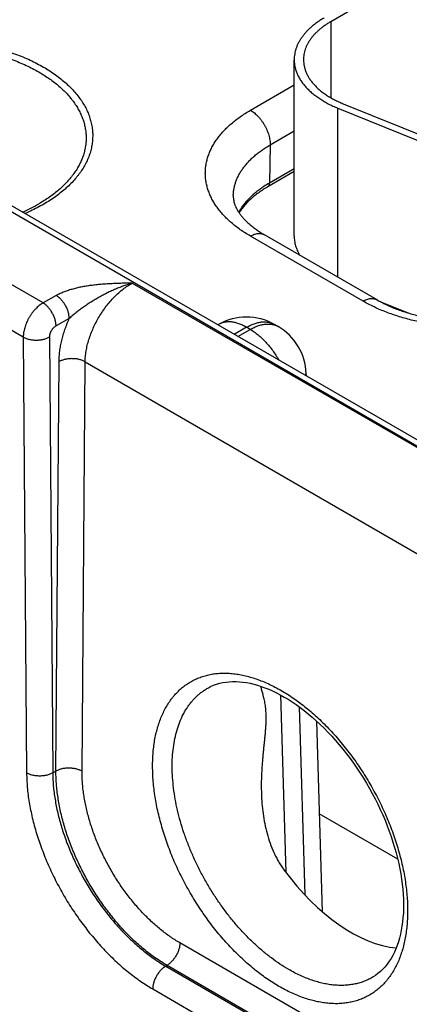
# Model space of a CAD drawing. Header units: inches. Extents: x 0 to 34, y 0 to 22.
# Tile 39 of 69: x 25.373 to 25.791, y 15.201 to 16.258. Entities that reach past the tile are written whole.
import ezdxf

# ---------------------------------------------------------------- set-up
doc = ezdxf.new("R2010")
doc.units = ezdxf.units.IN
doc.header["$LTSCALE"] = 1.87
doc.header["$MEASUREMENT"] = 0
doc.layers.get('0').update_dxf_attribs({"linetype": 'CONTINUOUS'})

msp = doc.modelspace()

# ---------------------------------------------------------------- linework, layer by layer
at = {"color": 7, "linetype": 'CONTINUOUS'}
for p, q in [((23.4162, 17.1769), (26.0115, 15.6784)), ((23.4257, 17.1778), (26.021, 15.6794)), ((26.0363, 16.4466), (25.7068, 16.2563)), ((25.7068, 16.2563), (25.7068, 16.1747)), ((25.6675, 16.0261), (25.6675, 16.2155)), ((25.6205, 16.1612), (25.6675, 16.1884)), ((25.7202, 16.1682), (25.8275, 16.1248)), ((25.7144, 15.982), (25.7144, 16.1635)), ((25.7144, 16.1635), (25.8217, 16.1201)), ((25.6417, 16.1241), (25.6675, 16.139)), ((25.6417, 16.1241), (25.6411, 16.0831)), ((25.6675, 16.0954), (25.6393, 16.0791)), ((25.6675, 16.0983), (25.6411, 16.0831)), ((25.3978, 15.9543), (25.2214, 16.0561)), ((25.7565, 15.9577), (25.6355, 16.0276)), ((25.3765, 15.9174), (25.2004, 16.0191)), ((25.7415, 15.9563), (25.6205, 16.0261)), ((25.4936, 15.9757), (25.916, 15.7318)), ((25.412, 15.9623), (25.3978, 15.9543)), ((25.7612, 15.9552), (25.7899, 15.9436)), ((25.4259, 15.9376), (25.4117, 15.9297)), ((25.5863, 15.9312), (25.5856, 15.9308)), ((25.6163, 15.9282), (25.6032, 15.9206)), ((25.6071, 15.9183), (25.6203, 15.9259)), ((25.6203, 15.9259), (25.6163, 15.9282)), ((25.6503, 15.9289), (25.6463, 15.9312)), ((25.3765, 15.9174), (25.3801, 15.4497)), ((25.4045, 15.9174), (25.4081, 15.4497)), ((25.4116, 15.4517), (25.415, 15.8914)), ((25.4397, 15.4515), (25.443, 15.8911)), ((25.443, 15.8911), (25.8528, 15.6544)), ((25.6802, 15.8788), (25.6803, 15.8761)), ((25.6529, 15.5334), (25.6587, 15.3428)), ((25.6727, 15.5208), (25.6788, 15.3188)), ((25.6915, 15.5054), (25.6977, 15.3007)), ((25.4081, 15.4497), (25.4116, 15.4517)), ((25.7787, 15.357), (25.6945, 15.4056)), ((25.7574, 15.1444), (25.5448, 15.2672)), ((25.5295, 15.2422), (25.5309, 15.243)), ((25.5295, 15.2422), (25.7422, 15.1194)), ((25.7435, 15.1202), (25.5309, 15.243)), ((25.7524, 15.2307), (25.7524, 15.2307)), ((25.5156, 15.2177), (25.7283, 15.0949))]:
    msp.add_line(p, q, dxfattribs=at)
for points in [[(25.5754, 15.5412), (25.5777, 15.5424), (25.5809, 15.5438), (25.5841, 15.545), (25.5875, 15.5459), (25.5909, 15.5467), (25.5943, 15.5473), (25.5978, 15.5476), (25.6014, 15.5478), (25.6051, 15.5478), (25.6088, 15.5476), (25.6125, 15.5472), (25.6163, 15.5467), (25.6202, 15.5459), (25.6241, 15.545), (25.628, 15.5439), (25.632, 15.5426), (25.6361, 15.5411), (25.6402, 15.5395), (25.6443, 15.5377), (25.6484, 15.5357), (25.6526, 15.5335), (25.6567, 15.5312)], [(25.6567, 15.5312), (25.6609, 15.5288), (25.6652, 15.526), (25.6695, 15.5231), (25.6739, 15.5199), (25.6782, 15.5167), (25.6826, 15.5132), (25.6869, 15.5096), (25.6912, 15.5058), (25.6954, 15.5018), (25.6996, 15.4977), (25.7038, 15.4935), (25.7079, 15.4891), (25.712, 15.4846), (25.716, 15.4799), (25.7199, 15.4751), (25.7238, 15.4702), (25.7276, 15.4652), (25.7313, 15.4601), (25.7349, 15.4549), (25.7384, 15.4496), (25.7418, 15.4442), (25.7451, 15.4387), (25.7484, 15.4331), (25.7514, 15.4275), (25.7544, 15.4219), (25.7573, 15.4162), (25.76, 15.4104), (25.7626, 15.4046), (25.7651, 15.3988), (25.7674, 15.393), (25.7696, 15.3872), (25.7717, 15.3813), (25.7736, 15.3755), (25.7754, 15.3697), (25.777, 15.3639), (25.7785, 15.3581), (25.7798, 15.3524), (25.781, 15.3468), (25.782, 15.3412), (25.7829, 15.3356), (25.7836, 15.3302), (25.7842, 15.3248), (25.7846, 15.3195), (25.7849, 15.3142), (25.785, 15.3091), (25.7849, 15.3041), (25.7848, 15.2992), (25.7844, 15.2944), (25.784, 15.2897), (25.7833, 15.2852), (25.7826, 15.2808), (25.7817, 15.2765), (25.7807, 15.2723), (25.7795, 15.2683), (25.7782, 15.2645), (25.7767, 15.2608), (25.7752, 15.2572), (25.7735, 15.2538), (25.7716, 15.2505), (25.7696, 15.2474), (25.7675, 15.2444), (25.7653, 15.2416), (25.7628, 15.239), (25.7603, 15.2365), (25.7575, 15.2342), (25.7547, 15.2321), (25.7524, 15.2307)]]:
    msp.add_lwpolyline(points, dxfattribs=at)
for centre, radius, start, end in [((25.7027, 15.9763), 0.1233, 119.9873, 123.3761), ((25.6163, 15.8792), 0.06, 59.9983, 120.0016), ((25.6203, 15.8769), 0.06, 1.7319, 59.9984), ((25.6601, 15.8781), 0.0201, 354.3459, 1.7241)]:
    msp.add_arc(centre, radius, start, end, dxfattribs=at)
msp.add_ellipse((25.7263, 15.422), major_axis=(-0.0909, 0.1521), ratio=0.567168, start_param=1.74117, end_param=2.748436, dxfattribs=at)
for points, knots in [([(25.6998, 16.2604), (25.6985, 16.2597), (25.6961, 16.2582), (25.6925, 16.2558), (25.6892, 16.2534), (25.6861, 16.2508), (25.6832, 16.2482), (25.6805, 16.2455), (25.6781, 16.2427), (25.6759, 16.2399), (25.674, 16.2369), (25.6723, 16.234), (25.6708, 16.231), (25.6696, 16.2279), (25.6687, 16.2248), (25.668, 16.2217), (25.6676, 16.2186), (25.6675, 16.2165), (25.6675, 16.2155)], [0, 0, 0, 0, 0.075234, 0.14856, 0.219957, 0.28942, 0.356963, 0.422622, 0.486452, 0.548535, 0.608975, 0.667902, 0.725471, 0.781862, 0.83728, 0.891946, 0.946102, 1, 1, 1, 1]), ([(25.7068, 16.2563), (25.7057, 16.2557), (25.7035, 16.2543), (25.7003, 16.2522), (25.6972, 16.2499), (25.6944, 16.2476), (25.6918, 16.2452), (25.6893, 16.2428), (25.6871, 16.2402), (25.6851, 16.2376), (25.6834, 16.235), (25.6818, 16.2323), (25.6805, 16.2296), (25.6794, 16.2268), (25.6786, 16.224), (25.678, 16.2212), (25.6776, 16.2183), (25.6775, 16.2164), (25.6775, 16.2155)], [0, 0, 0, 0, 0.075234, 0.14856, 0.219957, 0.28942, 0.356963, 0.422622, 0.486452, 0.548535, 0.608975, 0.667902, 0.725471, 0.781862, 0.83728, 0.891946, 0.946102, 1, 1, 1, 1]), ([(25.1259, 16.1962), (25.1278, 16.1977), (25.1319, 16.2007), (25.1383, 16.2049), (25.145, 16.2089), (25.1522, 16.2126), (25.1596, 16.2162), (25.1674, 16.2195), (25.1755, 16.2225), (25.1839, 16.2254), (25.1925, 16.2279), (25.2013, 16.2302), (25.2103, 16.2322), (25.2195, 16.2339), (25.2289, 16.2353), (25.2383, 16.2365), (25.2479, 16.2373), (25.2575, 16.2379), (25.2672, 16.2381), (25.2769, 16.2381), (25.2865, 16.2377), (25.2961, 16.2371), (25.3057, 16.2362), (25.3151, 16.2349), (25.3244, 16.2334), (25.3335, 16.2316), (25.3425, 16.2295), (25.3513, 16.2272), (25.3598, 16.2245), (25.3681, 16.2216), (25.3761, 16.2185), (25.3838, 16.2151), (25.3912, 16.2115), (25.3959, 16.2089), (25.3982, 16.2076)], [0, 0, 0, 0, 0.025974, 0.052711, 0.0802, 0.108424, 0.137356, 0.166966, 0.197217, 0.228068, 0.259473, 0.291382, 0.323742, 0.356497, 0.38959, 0.422959, 0.456543, 0.490279, 0.524101, 0.557947, 0.59175, 0.625446, 0.658971, 0.692263, 0.72526, 0.757901, 0.79013, 0.821892, 0.853134, 0.883807, 0.913868, 0.943276, 0.971997, 1, 1, 1, 1]), ([(25.1327, 16.1922), (25.1346, 16.1937), (25.1385, 16.1965), (25.1447, 16.2005), (25.1512, 16.2042), (25.1581, 16.2078), (25.1653, 16.2111), (25.1728, 16.2143), (25.1805, 16.2171), (25.1885, 16.2198), (25.1968, 16.2222), (25.2052, 16.2243), (25.2139, 16.2262), (25.2227, 16.2278), (25.2316, 16.2291), (25.2407, 16.2302), (25.2498, 16.231), (25.259, 16.2315), (25.2682, 16.2317), (25.2775, 16.2316), (25.2867, 16.2312), (25.2958, 16.2306), (25.3049, 16.2297), (25.3139, 16.2285), (25.3228, 16.227), (25.3315, 16.2253), (25.3401, 16.2233), (25.3484, 16.221), (25.3566, 16.2185), (25.3645, 16.2157), (25.3721, 16.2127), (25.3794, 16.2095), (25.3865, 16.206), (25.391, 16.2036), (25.3932, 16.2023)], [0, 0, 0, 0, 0.0261, 0.052955, 0.080555, 0.108878, 0.1379, 0.167589, 0.197907, 0.228813, 0.260261, 0.292202, 0.324583, 0.357348, 0.390441, 0.4238, 0.457366, 0.491074, 0.524863, 0.558667, 0.592424, 0.62607, 0.659541, 0.692776, 0.725714, 0.758297, 0.790467, 0.82217, 0.853356, 0.883977, 0.913988, 0.943352, 0.972032, 1, 1, 1, 1]), ([(25.3982, 16.2076), (25.4005, 16.2063), (25.4048, 16.2036), (25.4111, 16.1994), (25.417, 16.1949), (25.4224, 16.1903), (25.4275, 16.1855), (25.432, 16.1806), (25.4361, 16.1755), (25.4398, 16.1703), (25.4429, 16.1651), (25.4456, 16.1597), (25.4477, 16.1542), (25.4493, 16.1487), (25.4505, 16.1431), (25.4511, 16.1375), (25.4511, 16.1319), (25.4507, 16.1263), (25.4497, 16.1207), (25.4483, 16.1152), (25.4463, 16.1097), (25.4438, 16.1043), (25.4408, 16.099), (25.4379, 16.0947), (25.4353, 16.0913), (25.4326, 16.0879), (25.4289, 16.0837), (25.424, 16.0789), (25.4187, 16.0742), (25.4129, 16.0697), (25.4068, 16.0654), (25.4002, 16.0613), (25.3933, 16.0574), (25.3861, 16.0537), (25.381, 16.0514), (25.3785, 16.0503)], [0, 0, 0, 0, 0.036763, 0.072506, 0.107217, 0.140896, 0.173555, 0.20522, 0.23593, 0.265741, 0.294725, 0.322968, 0.350573, 0.37766, 0.404359, 0.430811, 0.457165, 0.483571, 0.51018, 0.537134, 0.56457, 0.592608, 0.621356, 0.650908, 0.666012, 0.681344, 0.712714, 0.745068, 0.778436, 0.812834, 0.848264, 0.88472, 0.922182, 0.960621, 1, 1, 1, 1]), ([(25.6675, 16.2155), (25.6675, 16.2149), (25.6676, 16.2136), (25.6677, 16.2117), (25.668, 16.2098), (25.6684, 16.2072), (25.6693, 16.2041), (25.6706, 16.2003), (25.6724, 16.1967), (25.6746, 16.1931), (25.6771, 16.1895), (25.68, 16.1861), (25.6832, 16.1828), (25.6868, 16.1796), (25.6907, 16.1765), (25.6949, 16.1736), (25.6994, 16.1708), (25.7041, 16.1681), (25.7092, 16.1657), (25.7127, 16.1642), (25.7144, 16.1635)], [0, 0, 0, 0, 0.025681, 0.051408, 0.077226, 0.103182, 0.155659, 0.209187, 0.264062, 0.320539, 0.378832, 0.43911, 0.501498, 0.566082, 0.632907, 0.701986, 0.773297, 0.84679, 0.92239, 1, 1, 1, 1]), ([(25.6775, 16.2155), (25.6775, 16.2143), (25.6777, 16.212), (25.6782, 16.2086), (25.6791, 16.2051), (25.6804, 16.2017), (25.682, 16.1984), (25.6839, 16.1951), (25.6862, 16.1919), (25.6888, 16.1888), (25.6918, 16.1857), (25.695, 16.1828), (25.6986, 16.18), (25.7024, 16.1774), (25.7065, 16.1748), (25.7108, 16.1724), (25.7154, 16.1702), (25.7186, 16.1689), (25.7202, 16.1682)], [0, 0, 0, 0, 0.051392, 0.103151, 0.15563, 0.20916, 0.264037, 0.320516, 0.378811, 0.43909, 0.501481, 0.566067, 0.632895, 0.701976, 0.773289, 0.846785, 0.922387, 1, 1, 1, 1]), ([(25.3932, 16.2023), (25.3952, 16.2012), (25.3991, 16.1988), (25.4046, 16.1951), (25.4099, 16.1912), (25.4148, 16.1872), (25.4193, 16.183), (25.4235, 16.1788), (25.4268, 16.1751), (25.4291, 16.1721), (25.4314, 16.1691), (25.4339, 16.1653), (25.4366, 16.1606), (25.4389, 16.1559), (25.4407, 16.1511), (25.4422, 16.1462), (25.4432, 16.1413), (25.4439, 16.1364), (25.4441, 16.1315), (25.4439, 16.1266), (25.4432, 16.1216), (25.4422, 16.1167), (25.4407, 16.1119), (25.4389, 16.1071), (25.4366, 16.1023), (25.4339, 16.0977), (25.4314, 16.0939), (25.4291, 16.0909), (25.4267, 16.0879), (25.4235, 16.0842), (25.4193, 16.0799), (25.4148, 16.0758), (25.4099, 16.0717), (25.4046, 16.0679), (25.399, 16.0641), (25.3952, 16.0618), (25.3932, 16.0607)], [0, 0, 0, 0, 0.037616, 0.074278, 0.109976, 0.144706, 0.178477, 0.211305, 0.24322, 0.258848, 0.274264, 0.304483, 0.333945, 0.362729, 0.390923, 0.418631, 0.445963, 0.473041, 0.499989, 0.526937, 0.554015, 0.581348, 0.609057, 0.637252, 0.666037, 0.695501, 0.725721, 0.741138, 0.756767, 0.788683, 0.821513, 0.855286, 0.890019, 0.925718, 0.962382, 1, 1, 1, 1]), ([(25.6205, 16.0261), (25.6186, 16.0272), (25.615, 16.0294), (25.6096, 16.0329), (25.6046, 16.0366), (25.6, 16.0405), (25.5956, 16.0444), (25.5916, 16.0485), (25.5879, 16.0527), (25.5846, 16.057), (25.5817, 16.0614), (25.5791, 16.0658), (25.577, 16.0704), (25.5752, 16.075), (25.5738, 16.0796), (25.5728, 16.0843), (25.5722, 16.0889), (25.572, 16.0936), (25.5722, 16.0984), (25.5728, 16.103), (25.5738, 16.1077), (25.5752, 16.1123), (25.577, 16.1169), (25.5791, 16.1215), (25.5817, 16.1259), (25.5846, 16.1303), (25.5879, 16.1346), (25.5916, 16.1388), (25.5956, 16.1429), (25.6, 16.1468), (25.6046, 16.1507), (25.6096, 16.1544), (25.615, 16.1579), (25.6186, 16.1601), (25.6205, 16.1612)], [0, 0, 0, 0, 0.037617, 0.07428, 0.109978, 0.14471, 0.178482, 0.211311, 0.243226, 0.274268, 0.304487, 0.333951, 0.362735, 0.390931, 0.41864, 0.445973, 0.473051, 0.5, 0.526949, 0.554027, 0.58136, 0.609069, 0.637265, 0.666049, 0.695513, 0.725732, 0.756774, 0.788689, 0.821518, 0.85529, 0.890022, 0.92572, 0.962383, 1, 1, 1, 1]), ([(25.6205, 16.1612), (25.6213, 16.1608), (25.6227, 16.1599), (25.6248, 16.1583), (25.6268, 16.1566), (25.6288, 16.1546), (25.6307, 16.1524), (25.6325, 16.1501), (25.6341, 16.1477), (25.6357, 16.1452), (25.6371, 16.1426), (25.6383, 16.1399), (25.6394, 16.1372), (25.6403, 16.1345), (25.6409, 16.1318), (25.6414, 16.1291), (25.6417, 16.1266), (25.6418, 16.1249), (25.6417, 16.1241)], [0, 0, 0, 0, 0.055934, 0.1144, 0.175151, 0.237883, 0.302243, 0.367845, 0.434277, 0.501107, 0.567898, 0.634214, 0.699626, 0.763726, 0.826132, 0.886499, 0.944534, 1, 1, 1, 1]), ([(25.6021, 16.0697), (25.6021, 16.071), (25.6023, 16.0735), (25.6028, 16.0773), (25.6037, 16.081), (25.6049, 16.0847), (25.6064, 16.0884), (25.6082, 16.0921), (25.6103, 16.0957), (25.6127, 16.0992), (25.6154, 16.1026), (25.6184, 16.106), (25.6216, 16.1093), (25.6251, 16.1125), (25.6289, 16.1155), (25.633, 16.1185), (25.6372, 16.1214), (25.6402, 16.1232), (25.6417, 16.1241)], [0, 0, 0, 0, 0.053818, 0.107949, 0.162634, 0.218103, 0.274568, 0.332222, 0.391235, 0.451754, 0.5139, 0.577773, 0.643448, 0.710977, 0.780392, 0.851708, 0.924918, 1, 1, 1, 1]), ([(25.6393, 16.0791), (25.6394, 16.0792), (25.6397, 16.0794), (25.6401, 16.0797), (25.6404, 16.0802), (25.6406, 16.0806), (25.6408, 16.0812), (25.641, 16.0818), (25.6411, 16.0824), (25.6411, 16.0829), (25.6411, 16.0831)], [0, 0, 0, 0, 0.108527, 0.219013, 0.333245, 0.452714, 0.578548, 0.711496, 0.851951, 1, 1, 1, 1]), ([(25.6021, 16.0697), (25.602, 16.069), (25.6021, 16.0679), (25.6022, 16.0664), (25.6024, 16.0649), (25.6028, 16.063), (25.6033, 16.061), (25.6039, 16.0594), (25.6046, 16.0578), (25.6056, 16.0556), (25.6071, 16.0529), (25.6089, 16.0502), (25.611, 16.0474), (25.6135, 16.0445), (25.6164, 16.0416), (25.6195, 16.0387), (25.6231, 16.0358), (25.6269, 16.033), (25.6311, 16.0302), (25.634, 16.0284), (25.6355, 16.0276)], [0, 0, 0, 0, 0.038951, 0.058652, 0.078609, 0.119768, 0.163251, 0.186083, 0.209742, 0.259785, 0.31382, 0.372152, 0.434971, 0.502371, 0.574364, 0.6509, 0.73188, 0.817168, 0.906602, 1, 1, 1, 1]), ([(25.6349, 16.0793), (25.6334, 16.0783), (25.6305, 16.0763), (25.6264, 16.0731), (25.6225, 16.0698), (25.619, 16.0664), (25.6157, 16.0629), (25.6128, 16.0593), (25.6101, 16.0556), (25.6086, 16.053), (25.6079, 16.0518)], [0, 0, 0, 0, 0.137805, 0.271832, 0.402087, 0.528617, 0.651511, 0.770906, 0.88699, 1, 1, 1, 1]), ([(25.6393, 16.0791), (25.6375, 16.0781), (25.6342, 16.076), (25.6294, 16.0728), (25.6249, 16.0694), (25.6209, 16.0659), (25.6171, 16.0623), (25.6138, 16.0587), (25.6109, 16.0549), (25.6091, 16.0524), (25.6083, 16.0511)], [0, 0, 0, 0, 0.142193, 0.279584, 0.41205, 0.539514, 0.661957, 0.779423, 0.892034, 1, 1, 1, 1]), ([(25.3758, 16.0519), (25.3788, 16.0532), (25.3847, 16.056), (25.3904, 16.0591), (25.3932, 16.0607)], [0, 0, 0, 0, 0.508887, 1, 1, 1, 1]), ([(25.6205, 16.0261), (25.6212, 16.0265), (25.6226, 16.0272), (25.6246, 16.028), (25.6267, 16.0286), (25.6286, 16.0289), (25.6302, 16.029), (25.6314, 16.0289), (25.6323, 16.0288), (25.6332, 16.0286), (25.634, 16.0283), (25.6348, 16.028), (25.6353, 16.0277), (25.6355, 16.0276)], [0, 0, 0, 0, 0.148569, 0.289427, 0.422615, 0.548501, 0.667827, 0.72541, 0.781814, 0.837244, 0.891923, 0.946091, 1, 1, 1, 1]), ([(25.6675, 16.0261), (25.6675, 16.0252), (25.6676, 16.0235), (25.6679, 16.0209), (25.6683, 16.0183), (25.669, 16.0157), (25.6698, 16.0132), (25.6708, 16.0107), (25.672, 16.0081), (25.6729, 16.0065), (25.6734, 16.0057)], [0, 0, 0, 0, 0.12098, 0.242361, 0.364539, 0.487895, 0.612793, 0.739573, 0.868547, 1, 1, 1, 1]), ([(25.4936, 15.9757), (25.4918, 15.9756), (25.4882, 15.9755), (25.4828, 15.9754), (25.4774, 15.9752), (25.4719, 15.975), (25.4665, 15.9747), (25.4611, 15.9743), (25.4558, 15.9739), (25.4513, 15.9733), (25.4478, 15.9729), (25.4452, 15.9725), (25.4426, 15.9721), (25.44, 15.9716), (25.4374, 15.9711), (25.434, 15.9703), (25.4299, 15.9693), (25.4251, 15.9679), (25.4212, 15.9665), (25.4182, 15.9653), (25.4161, 15.9643), (25.414, 15.9633), (25.4127, 15.9626), (25.412, 15.9623)], [0, 0, 0, 0, 0.065012, 0.130014, 0.194993, 0.259926, 0.32478, 0.389504, 0.454027, 0.518257, 0.550226, 0.582073, 0.613778, 0.645318, 0.67667, 0.707808, 0.769315, 0.829584, 0.888328, 0.917035, 0.945243, 0.972911, 1, 1, 1, 1]), ([(25.4936, 15.9757), (25.4906, 15.9748), (25.486, 15.9733), (25.4801, 15.971), (25.4756, 15.9692), (25.4711, 15.9672), (25.4667, 15.965), (25.4623, 15.9628), (25.458, 15.9604), (25.4537, 15.9579), (25.4494, 15.9553), (25.4453, 15.9526), (25.4418, 15.9503), (25.4391, 15.9484), (25.4365, 15.9464), (25.4339, 15.9444), (25.4313, 15.9424), (25.4294, 15.9408), (25.4276, 15.9393), (25.4265, 15.9382), (25.4259, 15.9376)], [0, 0, 0, 0, 0.121355, 0.182864, 0.244854, 0.307266, 0.370038, 0.433101, 0.496388, 0.55983, 0.623357, 0.686893, 0.750351, 0.782016, 0.813612, 0.876499, 0.907729, 0.938758, 0.969537, 1, 1, 1, 1]), ([(25.443, 15.8911), (25.443, 15.893), (25.4432, 15.8969), (25.444, 15.9028), (25.4452, 15.9089), (25.4469, 15.9151), (25.4491, 15.9213), (25.4517, 15.9274), (25.4546, 15.9335), (25.4579, 15.9395), (25.4616, 15.9452), (25.4656, 15.9507), (25.4698, 15.9559), (25.4743, 15.9607), (25.4789, 15.9652), (25.4837, 15.9692), (25.4886, 15.9727), (25.4919, 15.9747), (25.4936, 15.9757)], [0, 0, 0, 0, 0.055899, 0.114223, 0.174747, 0.237188, 0.301221, 0.366485, 0.432594, 0.499145, 0.565724, 0.631921, 0.697331, 0.761564, 0.824255, 0.885075, 0.943735, 1, 1, 1, 1]), ([(25.3978, 15.9543), (25.3974, 15.9541), (25.3967, 15.9537), (25.3953, 15.9528), (25.3936, 15.9515), (25.3915, 15.9497), (25.3895, 15.9478), (25.3876, 15.9456), (25.3858, 15.9434), (25.3842, 15.941), (25.3826, 15.9384), (25.3812, 15.9358), (25.38, 15.9332), (25.3789, 15.9305), (25.378, 15.9278), (25.3773, 15.9251), (25.3768, 15.9225), (25.3766, 15.9203), (25.3765, 15.9187), (25.3764, 15.9178), (25.3765, 15.9174)], [0, 0, 0, 0, 0.027687, 0.056023, 0.114526, 0.175278, 0.23798, 0.302288, 0.367821, 0.434173, 0.500922, 0.56764, 0.633896, 0.69927, 0.76336, 0.825791, 0.886224, 0.944367, 0.972511, 1, 1, 1, 1]), ([(25.4117, 15.9297), (25.4117, 15.9302), (25.4116, 15.9314), (25.4114, 15.9331), (25.4111, 15.9348), (25.4106, 15.9366), (25.4101, 15.9384), (25.4094, 15.9402), (25.4085, 15.9419), (25.4076, 15.9437), (25.4066, 15.9454), (25.4055, 15.947), (25.4044, 15.9485), (25.4031, 15.9499), (25.4018, 15.9512), (25.4005, 15.9524), (25.3992, 15.9534), (25.3983, 15.954), (25.3978, 15.9543)], [0, 0, 0, 0, 0.055931, 0.1144, 0.175156, 0.237889, 0.302248, 0.367845, 0.434267, 0.501087, 0.56787, 0.634179, 0.69959, 0.763693, 0.826108, 0.886487, 0.944531, 1, 1, 1, 1]), ([(25.4259, 15.9376), (25.4259, 15.9382), (25.4258, 15.9393), (25.4256, 15.941), (25.4253, 15.9427), (25.4248, 15.9445), (25.4243, 15.9463), (25.4236, 15.9481), (25.4228, 15.9499), (25.4218, 15.9516), (25.4208, 15.9533), (25.4197, 15.9549), (25.4186, 15.9564), (25.4173, 15.9578), (25.4161, 15.9591), (25.4147, 15.9603), (25.4134, 15.9614), (25.4125, 15.962), (25.412, 15.9623)], [0, 0, 0, 0, 0.055931, 0.1144, 0.175155, 0.237889, 0.302248, 0.367844, 0.434267, 0.501087, 0.56787, 0.634179, 0.69959, 0.763693, 0.826107, 0.886487, 0.944531, 1, 1, 1, 1]), ([(25.7415, 15.9563), (25.7421, 15.9566), (25.7435, 15.9574), (25.7455, 15.9582), (25.7476, 15.9588), (25.7495, 15.9591), (25.7511, 15.9592), (25.7524, 15.9591), (25.7532, 15.9589), (25.7541, 15.9587), (25.7549, 15.9585), (25.7557, 15.9581), (25.7562, 15.9579), (25.7565, 15.9577)], [0, 0, 0, 0, 0.148569, 0.289427, 0.422615, 0.548501, 0.667827, 0.72541, 0.781814, 0.837244, 0.891923, 0.946091, 1, 1, 1, 1]), ([(25.9755, 15.9563), (25.9736, 15.9551), (25.9696, 15.953), (25.9635, 15.9499), (25.9571, 15.947), (25.9504, 15.9443), (25.9436, 15.9418), (25.9365, 15.9395), (25.9292, 15.9374), (25.9218, 15.9355), (25.9142, 15.9338), (25.9065, 15.9323), (25.8987, 15.9311), (25.8908, 15.9301), (25.8828, 15.9293), (25.872, 15.9285), (25.8585, 15.9281), (25.845, 15.9285), (25.8342, 15.9293), (25.8262, 15.9301), (25.8183, 15.9311), (25.8105, 15.9323), (25.8028, 15.9338), (25.7952, 15.9355), (25.7878, 15.9374), (25.7805, 15.9395), (25.7734, 15.9418), (25.7666, 15.9443), (25.7599, 15.947), (25.7535, 15.9499), (25.7474, 15.953), (25.7434, 15.9551), (25.7415, 15.9563)], [0, 0, 0, 0, 0.027597, 0.055844, 0.084717, 0.114188, 0.144225, 0.174793, 0.205853, 0.237364, 0.269281, 0.301559, 0.334149, 0.367002, 0.400067, 0.433291, 0.5, 0.566709, 0.599933, 0.632998, 0.665851, 0.698441, 0.730719, 0.762636, 0.794147, 0.825207, 0.855775, 0.885812, 0.915283, 0.944156, 0.972403, 1, 1, 1, 1]), ([(25.7565, 15.9577), (25.7581, 15.9568), (25.7614, 15.955), (25.7665, 15.9525), (25.7719, 15.95), (25.7776, 15.9477), (25.7835, 15.9456), (25.7896, 15.9436), (25.7959, 15.9418), (25.8024, 15.9401), (25.8091, 15.9386), (25.8159, 15.9373), (25.8228, 15.9363), (25.8298, 15.9353), (25.8369, 15.9346), (25.8465, 15.934), (25.8585, 15.9336), (25.8705, 15.934), (25.8801, 15.9346), (25.8872, 15.9353), (25.8942, 15.9363), (25.9011, 15.9373), (25.9079, 15.9386), (25.9146, 15.9401), (25.9211, 15.9418), (25.9274, 15.9436), (25.9335, 15.9456), (25.9394, 15.9477), (25.9451, 15.95), (25.9505, 15.9525), (25.9556, 15.955), (25.9589, 15.9568), (25.9605, 15.9577)], [0, 0, 0, 0, 0.026154, 0.053279, 0.081317, 0.110207, 0.139886, 0.170291, 0.20136, 0.233027, 0.265227, 0.297895, 0.330965, 0.36437, 0.398044, 0.431919, 0.5, 0.568081, 0.601956, 0.63563, 0.669035, 0.702105, 0.734773, 0.766973, 0.79864, 0.829709, 0.860114, 0.889793, 0.918683, 0.946721, 0.973846, 1, 1, 1, 1]), ([(25.415, 15.8914), (25.415, 15.8932), (25.4151, 15.8969), (25.4157, 15.9025), (25.4166, 15.9082), (25.4178, 15.914), (25.4194, 15.9199), (25.4209, 15.9248), (25.4223, 15.9287), (25.4234, 15.9317), (25.4246, 15.9347), (25.4255, 15.9366), (25.4259, 15.9376)], [0, 0, 0, 0, 0.113799, 0.231376, 0.3525, 0.476886, 0.604208, 0.7341, 0.799891, 0.866174, 0.932896, 1, 1, 1, 1]), ([(25.6163, 15.9282), (25.615, 15.929), (25.6129, 15.9301), (25.6101, 15.9313), (25.6074, 15.9323), (25.6047, 15.9331), (25.602, 15.9336), (25.6001, 15.9339), (25.5982, 15.934), (25.5963, 15.934), (25.5945, 15.9338), (25.5928, 15.9336), (25.591, 15.9332), (25.5894, 15.9326), (25.5878, 15.932), (25.5868, 15.9315), (25.5863, 15.9312)], [0, 0, 0, 0, 0.148542, 0.219948, 0.28942, 0.422584, 0.486421, 0.548509, 0.608954, 0.667885, 0.725458, 0.781853, 0.837273, 0.891942, 0.9461, 1, 1, 1, 1]), ([(25.6163, 15.9282), (25.6177, 15.929), (25.6197, 15.9301), (25.6225, 15.9313), (25.6252, 15.9323), (25.6279, 15.9331), (25.6306, 15.9336), (25.6325, 15.9339), (25.6344, 15.934), (25.6363, 15.934), (25.6381, 15.9338), (25.6399, 15.9336), (25.6416, 15.9332), (25.6432, 15.9326), (25.6448, 15.932), (25.6458, 15.9315), (25.6463, 15.9312)], [0, 0, 0, 0, 0.148542, 0.219948, 0.28942, 0.422584, 0.486421, 0.548509, 0.608954, 0.667885, 0.725458, 0.781853, 0.837273, 0.891942, 0.9461, 1, 1, 1, 1]), ([(25.4117, 15.9297), (25.4114, 15.9296), (25.411, 15.9293), (25.41, 15.9286), (25.4091, 15.9277), (25.4083, 15.9268), (25.4077, 15.9261), (25.4071, 15.9253), (25.4066, 15.9244), (25.4061, 15.9236), (25.4057, 15.9227), (25.4053, 15.9218), (25.405, 15.9209), (25.4048, 15.92), (25.4046, 15.9193), (25.4046, 15.9187), (25.4045, 15.9183), (25.4045, 15.9179), (25.4045, 15.9176), (25.4045, 15.9174)], [0, 0, 0, 0, 0.056258, 0.114959, 0.238601, 0.302972, 0.368527, 0.43487, 0.501581, 0.568235, 0.634406, 0.699684, 0.763676, 0.826005, 0.886345, 0.915683, 0.944419, 0.972534, 1, 1, 1, 1]), ([(25.6203, 15.9259), (25.6216, 15.9267), (25.6237, 15.9278), (25.6265, 15.929), (25.6292, 15.93), (25.6319, 15.9308), (25.6345, 15.9313), (25.6365, 15.9316), (25.6384, 15.9317), (25.6402, 15.9317), (25.6421, 15.9316), (25.6438, 15.9313), (25.6455, 15.9309), (25.6472, 15.9304), (25.6488, 15.9297), (25.6498, 15.9292), (25.6503, 15.9289)], [0, 0, 0, 0, 0.148542, 0.219948, 0.28942, 0.422584, 0.486421, 0.548509, 0.608954, 0.667885, 0.725458, 0.781853, 0.837273, 0.891942, 0.9461, 1, 1, 1, 1]), ([(25.6203, 15.9259), (25.6217, 15.9251), (25.6246, 15.9232), (25.6289, 15.92), (25.633, 15.9164), (25.637, 15.9123), (25.6409, 15.9079), (25.6445, 15.9032), (25.6479, 15.8982), (25.65, 15.8948), (25.651, 15.893)], [0, 0, 0, 0, 0.111529, 0.228192, 0.349474, 0.474739, 0.603255, 0.734216, 0.866762, 1, 1, 1, 1]), ([(25.4045, 15.9174), (25.404, 15.9172), (25.403, 15.9167), (25.4014, 15.916), (25.3998, 15.9154), (25.398, 15.9149), (25.3962, 15.9146), (25.3943, 15.9143), (25.3924, 15.9141), (25.3904, 15.9141), (25.3885, 15.9141), (25.3866, 15.9143), (25.3847, 15.9146), (25.3829, 15.9149), (25.3811, 15.9154), (25.3795, 15.916), (25.3779, 15.9167), (25.3769, 15.9172), (25.3765, 15.9174)], [0, 0, 0, 0, 0.056387, 0.115175, 0.17612, 0.238927, 0.30326, 0.36875, 0.435005, 0.501617, 0.568173, 0.634259, 0.699472, 0.763426, 0.825759, 0.886144, 0.9443, 1, 1, 1, 1]), ([(25.443, 15.8911), (25.4426, 15.8913), (25.4416, 15.8918), (25.44, 15.8925), (25.4383, 15.8931), (25.4366, 15.8936), (25.4348, 15.894), (25.4329, 15.8943), (25.431, 15.8944), (25.4291, 15.8945), (25.4271, 15.8945), (25.4252, 15.8943), (25.4233, 15.8941), (25.4215, 15.8937), (25.4197, 15.8933), (25.418, 15.8927), (25.4165, 15.8921), (25.4155, 15.8916), (25.415, 15.8914)], [0, 0, 0, 0, 0.055795, 0.11408, 0.174617, 0.237111, 0.301226, 0.366589, 0.432804, 0.49946, 0.566134, 0.632405, 0.697861, 0.762102, 0.824755, 0.885479, 0.943975, 1, 1, 1, 1]), ([(25.6512, 15.2205), (25.6489, 15.2218), (25.6444, 15.2246), (25.6377, 15.229), (25.631, 15.2338), (25.6244, 15.239), (25.6179, 15.2445), (25.6114, 15.2503), (25.6051, 15.2565), (25.5967, 15.2651), (25.5865, 15.2765), (25.577, 15.2887), (25.5698, 15.2989), (25.5628, 15.3094), (25.5545, 15.3229), (25.5471, 15.3369), (25.5416, 15.3482), (25.5378, 15.3568), (25.5343, 15.3655), (25.531, 15.3742), (25.528, 15.3829), (25.5254, 15.3916), (25.523, 15.4003), (25.5209, 15.4089), (25.5192, 15.4174), (25.5178, 15.4259), (25.5167, 15.4342), (25.5159, 15.4424), (25.5155, 15.4505), (25.5154, 15.4584), (25.5156, 15.4661), (25.5161, 15.4736), (25.517, 15.4809), (25.5182, 15.4879), (25.5197, 15.4946), (25.5216, 15.5011), (25.5237, 15.5073), (25.5262, 15.5132), (25.529, 15.5188), (25.5321, 15.524), (25.5349, 15.5281), (25.5373, 15.5312), (25.5398, 15.5341), (25.543, 15.5376), (25.5465, 15.5407), (25.5494, 15.543), (25.5524, 15.5452), (25.5563, 15.5477), (25.5604, 15.5498), (25.5638, 15.5513), (25.5673, 15.5527), (25.5718, 15.5541), (25.5773, 15.5555), (25.583, 15.5564), (25.5889, 15.5568), (25.595, 15.5568), (25.6011, 15.5565), (25.6074, 15.5556), (25.6138, 15.5544), (25.6203, 15.5527), (25.6269, 15.5506), (25.6336, 15.5481), (25.6402, 15.5452), (25.6469, 15.5419), (25.6514, 15.5395), (25.6536, 15.5382)], [0, 0, 0, 0, 0.01604, 0.032455, 0.049231, 0.066353, 0.083803, 0.10156, 0.119603, 0.137908, 0.175195, 0.213211, 0.232423, 0.251729, 0.290501, 0.329283, 0.348603, 0.367834, 0.386945, 0.405908, 0.424692, 0.443272, 0.461621, 0.479711, 0.49752, 0.515026, 0.532208, 0.549047, 0.565527, 0.581634, 0.597357, 0.612689, 0.627624, 0.642162, 0.656304, 0.670058, 0.683437, 0.696454, 0.709132, 0.721498, 0.733583, 0.739532, 0.745425, 0.757062, 0.768541, 0.774238, 0.779913, 0.791226, 0.802533, 0.808203, 0.813892, 0.825348, 0.836953, 0.848753, 0.860791, 0.873105, 0.885725, 0.898681, 0.911993, 0.92568, 0.939753, 0.95422, 0.969084, 0.984346, 1, 1, 1, 1]), ([(25.6616, 15.2387), (25.6584, 15.2405), (25.6521, 15.2445), (25.6428, 15.251), (25.6337, 15.2583), (25.6247, 15.2663), (25.6159, 15.275), (25.6073, 15.2842), (25.5991, 15.294), (25.5912, 15.3043), (25.5837, 15.3151), (25.5766, 15.3262), (25.57, 15.3377), (25.5639, 15.3494), (25.5584, 15.3613), (25.5534, 15.3733), (25.549, 15.3854), (25.5452, 15.3975), (25.5421, 15.4095), (25.5397, 15.4214), (25.5379, 15.4331), (25.5368, 15.4446), (25.5363, 15.4557), (25.5366, 15.4664), (25.5376, 15.4767), (25.5392, 15.4865), (25.5415, 15.4958), (25.5445, 15.5044), (25.5476, 15.5112), (25.5503, 15.5162), (25.5526, 15.5198), (25.5549, 15.5231), (25.5574, 15.5263), (25.5601, 15.5293), (25.5629, 15.5321), (25.5658, 15.5347), (25.5689, 15.5371), (25.5721, 15.5392), (25.5743, 15.5406), (25.5754, 15.5412)], [0, 0, 0, 0, 0.030632, 0.062318, 0.094992, 0.128574, 0.16297, 0.198076, 0.23378, 0.269962, 0.306495, 0.34325, 0.380095, 0.416896, 0.453521, 0.48984, 0.525724, 0.561052, 0.595708, 0.629586, 0.662586, 0.694625, 0.725631, 0.755551, 0.784347, 0.812006, 0.83854, 0.863986, 0.888413, 0.90028, 0.911932, 0.923389, 0.93467, 0.945797, 0.956793, 0.967685, 0.978498, 0.98926, 1, 1, 1, 1]), ([(25.6313, 15.5429), (25.6315, 15.5422), (25.6319, 15.5408), (25.6325, 15.5386), (25.6331, 15.5364), (25.6337, 15.5341), (25.6343, 15.5317), (25.6349, 15.5291), (25.6355, 15.5264), (25.636, 15.5235), (25.6364, 15.5205), (25.6367, 15.5174), (25.6369, 15.514), (25.6371, 15.5105), (25.6371, 15.5069), (25.637, 15.5031), (25.6368, 15.4993), (25.6365, 15.4953), (25.6362, 15.4913), (25.6358, 15.4873), (25.6354, 15.4831), (25.6349, 15.479), (25.6345, 15.4748), (25.6341, 15.4706), (25.6337, 15.4664), (25.6332, 15.4607), (25.6327, 15.4536), (25.6323, 15.445), (25.6321, 15.4364), (25.6322, 15.4307), (25.6323, 15.4278)], [0, 0, 0, 0, 0.018359, 0.037471, 0.057384, 0.078155, 0.09985, 0.122545, 0.146323, 0.171272, 0.197472, 0.224982, 0.253824, 0.283971, 0.315343, 0.347811, 0.381225, 0.415423, 0.450259, 0.485603, 0.521347, 0.557407, 0.593715, 0.630218, 0.666875, 0.703654, 0.777477, 0.851539, 0.925737, 1, 1, 1, 1]), ([(25.6536, 15.5382), (25.6559, 15.5369), (25.6604, 15.5342), (25.6671, 15.5297), (25.6737, 15.5249), (25.6804, 15.5197), (25.6869, 15.5142), (25.6934, 15.5084), (25.6997, 15.5023), (25.7081, 15.4937), (25.7162, 15.4845), (25.7239, 15.475), (25.7295, 15.4675), (25.735, 15.4599), (25.742, 15.4494), (25.7486, 15.4386), (25.7547, 15.4275), (25.7591, 15.419), (25.7632, 15.4105), (25.767, 15.4019), (25.7705, 15.3932), (25.7738, 15.3845), (25.7768, 15.3758), (25.7794, 15.3671), (25.7818, 15.3585), (25.7838, 15.3499), (25.7856, 15.3413), (25.787, 15.3329), (25.7881, 15.3245), (25.7889, 15.3163), (25.7893, 15.3082), (25.7894, 15.3004), (25.7892, 15.2927), (25.7886, 15.2852), (25.7878, 15.2779), (25.7866, 15.2709), (25.785, 15.2641), (25.7832, 15.2576), (25.781, 15.2514), (25.7786, 15.2455), (25.7758, 15.24), (25.7727, 15.2347), (25.7699, 15.2307), (25.7675, 15.2276), (25.765, 15.2246), (25.7618, 15.2212), (25.7583, 15.218), (25.7553, 15.2157), (25.7523, 15.2135), (25.7484, 15.2111), (25.7435, 15.2085), (25.7384, 15.2063), (25.733, 15.2046), (25.7275, 15.2033), (25.7218, 15.2024), (25.7159, 15.2019), (25.7098, 15.2019), (25.7036, 15.2023), (25.6973, 15.2031), (25.6909, 15.2044), (25.6844, 15.206), (25.6779, 15.2081), (25.6712, 15.2106), (25.6645, 15.2135), (25.6578, 15.2168), (25.6534, 15.2192), (25.6512, 15.2205)], [0, 0, 0, 0, 0.01604, 0.032454, 0.049231, 0.066353, 0.083803, 0.10156, 0.119602, 0.137907, 0.175194, 0.194127, 0.213214, 0.232426, 0.251732, 0.290503, 0.30991, 0.329289, 0.348609, 0.36784, 0.386951, 0.405913, 0.424698, 0.443278, 0.461626, 0.479716, 0.497526, 0.515032, 0.532213, 0.549052, 0.565532, 0.581639, 0.597362, 0.612693, 0.627629, 0.642166, 0.656308, 0.670063, 0.683441, 0.696458, 0.709137, 0.721502, 0.733587, 0.739536, 0.745429, 0.757066, 0.768545, 0.774241, 0.779917, 0.791229, 0.802537, 0.813893, 0.825349, 0.836954, 0.848754, 0.860792, 0.873105, 0.885726, 0.898682, 0.911994, 0.92568, 0.939753, 0.95422, 0.969084, 0.984346, 1, 1, 1, 1]), ([(25.4081, 15.4497), (25.4076, 15.4494), (25.4066, 15.4489), (25.405, 15.4483), (25.4034, 15.4477), (25.4016, 15.4472), (25.3998, 15.4468), (25.3979, 15.4466), (25.396, 15.4464), (25.394, 15.4463), (25.3921, 15.4464), (25.3902, 15.4466), (25.3883, 15.4468), (25.3865, 15.4472), (25.3847, 15.4477), (25.3831, 15.4483), (25.3815, 15.4489), (25.3805, 15.4494), (25.3801, 15.4497)], [0, 0, 0, 0, 0.056387, 0.115175, 0.17612, 0.238927, 0.30326, 0.36875, 0.435005, 0.501617, 0.568173, 0.634259, 0.699472, 0.763426, 0.825759, 0.886144, 0.9443, 1, 1, 1, 1]), ([(25.3801, 15.4497), (25.3801, 15.4471), (25.3802, 15.442), (25.3808, 15.4341), (25.3816, 15.4261), (25.3828, 15.418), (25.3843, 15.4098), (25.3862, 15.4015), (25.3883, 15.3931), (25.3907, 15.3847), (25.3934, 15.3762), (25.3965, 15.3677), (25.3998, 15.3592), (25.4045, 15.348), (25.4098, 15.3368), (25.4156, 15.3259), (25.4202, 15.3178), (25.425, 15.3098), (25.4317, 15.2994), (25.4388, 15.2893), (25.4463, 15.2796), (25.4521, 15.2725), (25.458, 15.2657), (25.464, 15.2592), (25.4702, 15.2529), (25.4765, 15.2469), (25.4828, 15.2412), (25.4893, 15.2358), (25.4958, 15.2308), (25.5023, 15.2261), (25.5089, 15.2217), (25.5134, 15.219), (25.5156, 15.2177)], [0, 0, 0, 0, 0.027501, 0.05566, 0.084455, 0.113857, 0.143835, 0.174352, 0.20537, 0.236846, 0.268737, 0.300996, 0.333575, 0.366423, 0.432715, 0.46606, 0.499463, 0.532871, 0.56623, 0.632578, 0.665467, 0.698096, 0.730413, 0.762371, 0.793922, 0.825022, 0.855629, 0.885703, 0.915207, 0.94411, 0.972382, 1, 1, 1, 1]), ([(25.4081, 15.4497), (25.4081, 15.4451), (25.4085, 15.438), (25.4095, 15.4286), (25.4106, 15.4214), (25.4119, 15.414), (25.4135, 15.4065), (25.4154, 15.399), (25.4176, 15.3915), (25.42, 15.3839), (25.4227, 15.3763), (25.4257, 15.3687), (25.4289, 15.3612), (25.4323, 15.3537), (25.436, 15.3463), (25.4399, 15.3389), (25.444, 15.3317), (25.4483, 15.3245), (25.4528, 15.3175), (25.4575, 15.3107), (25.4624, 15.304), (25.4674, 15.2975), (25.4725, 15.2912), (25.4778, 15.2851), (25.4833, 15.2792), (25.4888, 15.2736), (25.4944, 15.2683), (25.5001, 15.2632), (25.5059, 15.2584), (25.5117, 15.2539), (25.5195, 15.2483), (25.5254, 15.2445), (25.5295, 15.2422)], [0, 0, 0, 0, 0.05566, 0.084457, 0.11386, 0.143836, 0.17435, 0.205364, 0.236835, 0.26872, 0.300972, 0.333544, 0.366384, 0.399443, 0.432668, 0.466005, 0.499402, 0.532803, 0.566156, 0.599406, 0.632501, 0.665388, 0.698015, 0.730332, 0.762292, 0.793846, 0.824952, 0.855566, 0.885649, 0.915166, 0.944084, 1, 1, 1, 1]), ([(25.4397, 15.4515), (25.4392, 15.4517), (25.4382, 15.4522), (25.4366, 15.4529), (25.435, 15.4535), (25.4332, 15.454), (25.4314, 15.4544), (25.4295, 15.4546), (25.4276, 15.4548), (25.4257, 15.4549), (25.4237, 15.4549), (25.4218, 15.4547), (25.4199, 15.4545), (25.4181, 15.4541), (25.4163, 15.4537), (25.4147, 15.4531), (25.4131, 15.4525), (25.4121, 15.452), (25.4116, 15.4517)], [0, 0, 0, 0, 0.055795, 0.11408, 0.174617, 0.237111, 0.301226, 0.366589, 0.432804, 0.49946, 0.566134, 0.632405, 0.697861, 0.762102, 0.824755, 0.885479, 0.943975, 1, 1, 1, 1]), ([(25.5309, 15.243), (25.5268, 15.2454), (25.5209, 15.2492), (25.5132, 15.2547), (25.5074, 15.2593), (25.5017, 15.2641), (25.496, 15.2692), (25.4904, 15.2746), (25.485, 15.2802), (25.4796, 15.2861), (25.4744, 15.2922), (25.4693, 15.2986), (25.4643, 15.3051), (25.4595, 15.3118), (25.4549, 15.3187), (25.4505, 15.3258), (25.4462, 15.3329), (25.4422, 15.3402), (25.4384, 15.3476), (25.4348, 15.3551), (25.4314, 15.3627), (25.4283, 15.3703), (25.4254, 15.3779), (25.4228, 15.3855), (25.4205, 15.3931), (25.4184, 15.4007), (25.4165, 15.4083), (25.415, 15.4158), (25.4138, 15.4232), (25.4128, 15.4305), (25.4119, 15.44), (25.4116, 15.4471), (25.4116, 15.4517)], [0, 0, 0, 0, 0.055762, 0.084598, 0.114032, 0.144033, 0.174565, 0.205591, 0.237069, 0.268955, 0.301203, 0.333767, 0.366596, 0.399641, 0.432848, 0.466165, 0.49954, 0.532919, 0.566249, 0.599476, 0.632548, 0.665412, 0.698018, 0.730317, 0.76226, 0.793802, 0.824898, 0.855507, 0.88559, 0.915112, 0.944041, 1, 1, 1, 1]), ([(25.5448, 15.2672), (25.543, 15.2682), (25.5395, 15.2704), (25.5343, 15.2738), (25.5291, 15.2775), (25.524, 15.2815), (25.519, 15.2858), (25.514, 15.2903), (25.509, 15.295), (25.5042, 15.3), (25.4995, 15.3052), (25.4933, 15.3124), (25.4873, 15.32), (25.4817, 15.3279), (25.4763, 15.336), (25.4712, 15.3444), (25.4665, 15.353), (25.4631, 15.3595), (25.4599, 15.3661), (25.457, 15.3728), (25.4542, 15.3795), (25.4517, 15.3862), (25.4494, 15.393), (25.4473, 15.3997), (25.4455, 15.4064), (25.4439, 15.4131), (25.4426, 15.4197), (25.4415, 15.4262), (25.4406, 15.4327), (25.4401, 15.438), (25.4399, 15.4422), (25.4397, 15.4453), (25.4397, 15.4484), (25.4396, 15.4504), (25.4397, 15.4515)], [0, 0, 0, 0, 0.027579, 0.0558, 0.084643, 0.114082, 0.144083, 0.174614, 0.205635, 0.237107, 0.268984, 0.301223, 0.366586, 0.399617, 0.432811, 0.499471, 0.532838, 0.566156, 0.599373, 0.632435, 0.665292, 0.697893, 0.730189, 0.762131, 0.793675, 0.824776, 0.855393, 0.885488, 0.915026, 0.943974, 0.958219, 0.972306, 0.986234, 1, 1, 1, 1]), ([(25.6323, 15.4278), (25.6324, 15.4242), (25.6328, 15.4169), (25.6339, 15.406), (25.6357, 15.3952), (25.6382, 15.3846), (25.6415, 15.3742), (25.6449, 15.3657), (25.648, 15.3592), (25.6507, 15.3545), (25.6535, 15.3498), (25.6556, 15.3469), (25.6567, 15.3454)], [0, 0, 0, 0, 0.125597, 0.25111, 0.376461, 0.501595, 0.626483, 0.751129, 0.813391, 0.875615, 0.937812, 1, 1, 1, 1]), ([(25.5448, 15.2672), (25.5448, 15.2667), (25.5447, 15.2656), (25.5445, 15.2639), (25.5442, 15.2622), (25.5437, 15.2604), (25.5431, 15.2587), (25.5424, 15.2569), (25.5416, 15.2552), (25.5407, 15.2535), (25.5397, 15.2519), (25.5386, 15.2503), (25.5374, 15.2488), (25.5362, 15.2474), (25.5349, 15.2461), (25.5336, 15.2449), (25.5323, 15.2439), (25.5313, 15.2433), (25.5309, 15.243)], [0, 0, 0, 0, 0.055928, 0.114297, 0.174873, 0.237366, 0.301446, 0.366749, 0.432887, 0.499457, 0.566045, 0.63224, 0.697636, 0.761844, 0.824496, 0.885259, 0.94384, 1, 1, 1, 1]), ([(25.5295, 15.2422), (25.529, 15.2419), (25.5281, 15.2413), (25.5267, 15.2403), (25.5254, 15.2391), (25.5241, 15.2378), (25.5229, 15.2364), (25.5217, 15.2349), (25.5206, 15.2333), (25.5196, 15.2316), (25.5187, 15.2299), (25.5179, 15.2281), (25.5172, 15.2263), (25.5166, 15.2246), (25.5161, 15.2228), (25.5158, 15.2211), (25.5156, 15.2194), (25.5156, 15.2183), (25.5156, 15.2177)], [0, 0, 0, 0, 0.056255, 0.11496, 0.175869, 0.23868, 0.303049, 0.368601, 0.434934, 0.501633, 0.568275, 0.634439, 0.699711, 0.763697, 0.826028, 0.886371, 0.944439, 1, 1, 1, 1]), ([(25.7524, 15.2307), (25.7509, 15.2298), (25.7479, 15.2281), (25.7431, 15.226), (25.7382, 15.2243), (25.733, 15.223), (25.7277, 15.2221), (25.7222, 15.2216), (25.7165, 15.2215), (25.7117, 15.2217), (25.7078, 15.2221), (25.7039, 15.2227), (25.6988, 15.2236), (25.6928, 15.2252), (25.6866, 15.2271), (25.6804, 15.2294), (25.6741, 15.2321), (25.6678, 15.2352), (25.6637, 15.2375), (25.6616, 15.2387)], [0, 0, 0, 0, 0.05428, 0.108732, 0.163613, 0.219171, 0.275638, 0.333226, 0.392124, 0.452498, 0.483286, 0.514493, 0.578206, 0.643732, 0.711135, 0.780455, 0.851709, 0.924898, 1, 1, 1, 1])]:
    msp.add_open_spline(points, degree=3, knots=knots, dxfattribs=at)

doc.saveas('drawing.dxf')
